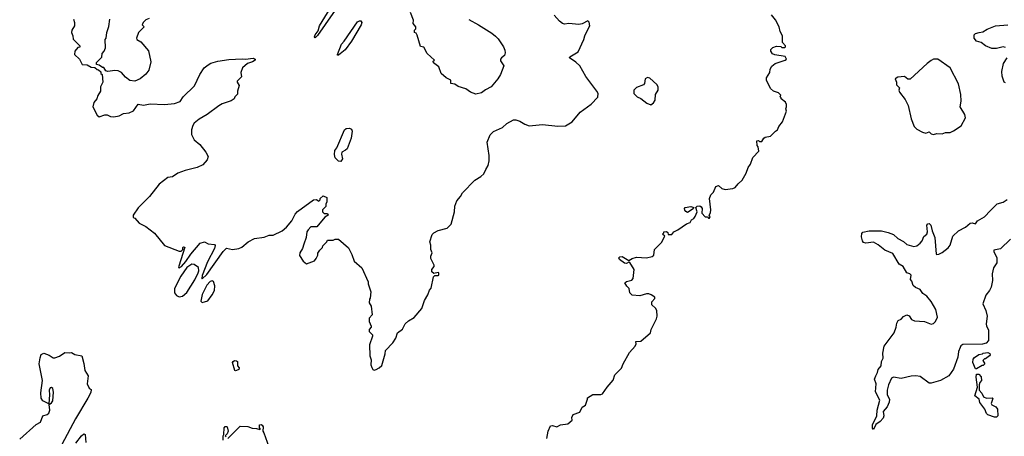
# Model space of a CAD drawing. Extents: x 2220333 to 2384341, y 721037 to 894043.
# Tile 111 of 256: x 2308347 to 2317235, y 772660 to 776420. Entities that reach past the tile are written whole.
import ezdxf

# ---------------------------------------------------------------- set-up
doc = ezdxf.new("R2010")
doc.units = 0

msp = doc.modelspace()

# ---------------------------------------------------------------- linework, layer by layer
at = {"layer": '0CON10XD'}
for points in [[(2311265, 776608.8), (2311035, 776278), (2311015, 776256.7), (2311008.8, 776265), (2311012.9, 776285), (2311040.9, 776319.1), (2311053.7, 776365), (2311148.6, 776521.4)], [(2312402, 776422), (2312487.5, 776375), (2312608.8, 776298.8), (2312641.7, 776271.7), (2312665, 776247.5), (2312713.3, 776175), (2312726, 776145), (2312728.3, 776121.7), (2312723.6, 776096.4), (2312695, 776077.5), (2312687.5, 776065), (2312688.3, 776048.3), (2312717.5, 776005), (2312686.7, 775925), (2312663.3, 775885), (2312602.5, 775815), (2312551.7, 775788.3), (2312515, 775760), (2312465, 775747.5), (2312415, 775767.5), (2312375, 775796.7), (2312305, 775817.5), (2312275, 775837.5), (2312240, 775845), (2312240, 775875), (2312196.4, 775896.4), (2312152.5, 775935), (2312130, 775995), (2312081.7, 776031.7), (2312080, 776045), (2312090, 776055), (2312024.2, 776114.2), (2311995, 776172.5), (2311965, 776177.5), (2311935, 776280), (2311925, 776300), (2311910, 776305), (2311910, 776325), (2311921.7, 776338.3), (2311922.5, 776355), (2311900, 776385), (2311902.5, 776415), (2311873.3, 776485)], [(2315065, 775350), (2315075, 775360), (2315125, 775370), (2315170, 775415), (2315187.5, 775425), (2315200, 775455), (2315231.7, 775498.3), (2315267.5, 775595), (2315262.5, 775615), (2315270, 775635), (2315270, 775655), (2315260, 775675), (2315220, 775705), (2315220, 775715), (2315210, 775725), (2315218.3, 775738.3), (2315195, 775760), (2315150, 775775), (2315125, 775800), (2315087.5, 775875), (2315087.5, 775895), (2315117, 775943), (2315120, 775975), (2315135, 776000), (2315165, 776026.2), (2315256.4, 776053.6), (2315270, 776065), (2315257, 776087), (2315163, 776103), (2315143.6, 776113.6), (2315127.5, 776135), (2315128.3, 776151.7), (2315145, 776170), (2315178.3, 776181.7), (2315217, 776177), (2315225, 776170), (2315255, 776170), (2315260, 776175), (2315260, 776185), (2315233, 776213), (2315232.5, 776275), (2315212.5, 776315), (2315202.5, 776355), (2315168.3, 776418.3), (2315132.5, 776465)], [(2308833.8, 776423.8), (2308842.5, 776395), (2308842.5, 776365), (2308817.5, 776325), (2308813.6, 776303.6), (2308827.5, 776275), (2308830, 776245), (2308890, 776185), (2308888.3, 776171.7), (2308871.7, 776168.3), (2308843, 776137), (2308842.5, 776105), (2308887.5, 776065), (2308910, 776015), (2308955, 776012.5), (2308993, 775993), (2309025, 775990), (2309045, 775970), (2309058.3, 775968.3), (2309078.3, 775948.3), (2309080, 775935), (2309090, 775925), (2309097, 775857), (2309077.5, 775815), (2309077.5, 775775), (2309053, 775737), (2309042.5, 775705), (2309016.4, 775673.6), (2309006.7, 775635), (2309045, 775560), (2309065, 775542.5), (2309115, 775562.5), (2309135, 775562.5), (2309165, 775547.5), (2309195, 775542.5), (2309245, 775552.5), (2309285, 775572.5), (2309335, 775580), (2309375, 775597.5), (2309415, 775657.5), (2309465, 775650), (2309525, 775660), (2309653.6, 775653.6), (2309745, 775662.5), (2309795, 775681.2), (2309823.3, 775725), (2309925, 775822.5), (2309973.3, 775925), (2310012.5, 775985), (2310048, 776012), (2310072.7, 776027.3), (2310135, 776045.7), (2310235, 776061.8), (2310355, 776067.8), (2310385, 776064), (2310455, 776072), (2310472.5, 776065), (2310472.5, 776055), (2310449.5, 776040.5), (2310404.2, 776025.8), (2310357.5, 775985), (2310343.3, 775945), (2310347.5, 775905), (2310310, 775865), (2310310, 775855), (2310327.5, 775825), (2310312.5, 775775), (2310311.7, 775748.3), (2310290, 775725), (2310282.5, 775705), (2310255, 775686.7), (2310175, 775660), (2310145, 775642.5), (2310040, 775565), (2309967, 775523), (2309922.5, 775485), (2309910, 775465), (2309897.5, 775425), (2309897.5, 775385), (2309922.5, 775335), (2309972.5, 775295), (2310027.5, 775225), (2310047.5, 775185), (2310040, 775155), (2309999.3, 775110.7), (2309950, 775085), (2309841.2, 775058.8), (2309775, 775033.8), (2309725, 775001.2), (2309682.5, 774995), (2309606.7, 774935), (2309517.5, 774825), (2309417, 774723), (2309370, 774655), (2309370, 774635), (2309385, 774630), (2309425, 774582.5), (2309485, 774552.5), (2309565, 774492.5), (2309655, 774382.5), (2309785, 774330), (2309805, 774330), (2309820, 774345), (2309820, 774365), (2309825, 774370), (2309838.3, 774368.3), (2309782.5, 774195), (2309780, 774185), (2309785, 774180), (2309805.9, 774194.1), (2309845, 774236.7), (2309892, 774305), (2309975, 774403.8), (2310015, 774416.2), (2310047.5, 774397.5), (2310105, 774392.5), (2310110.7, 774380.7), (2310106.1, 774353.9), (2310042.5, 774235), (2309995, 774110), (2309990, 774085), (2309995, 774082.5), (2310035, 774120), (2310182.8, 774327.2), (2310215, 774358.8), (2310266.4, 774346.4), (2310325.8, 774354.2), (2310352.3, 774367.7), (2310408.8, 774415), (2310465, 774444), (2310555, 774458.6), (2310600, 774475), (2310635, 774476), (2310715, 774514), (2310755, 774548), (2310803.8, 774605), (2310834.3, 774665), (2310855, 774688), (2311000, 774795), (2311027, 774797), (2311048.3, 774781.7), (2311060, 774795), (2311060, 774805), (2311085, 774830), (2311120, 774815), (2311120, 774775), (2311110, 774755), (2311110, 774735), (2311080, 774705), (2311080, 774685), (2311095, 774670), (2311125, 774670), (2311130, 774655), (2311101.7, 774638.3), (2311028.3, 774551.7), (2310975, 774550), (2310950, 774525), (2310938, 774505), (2310933.8, 774455), (2310912.5, 774395), (2310898.8, 774355), (2310875.8, 774315), (2310871.7, 774291.7), (2310905, 774240), (2310935, 774217.5), (2311007.7, 774242.3), (2311023.3, 774265), (2311037.5, 774295), (2311038.3, 774311.7), (2311055, 774340), (2311080, 774365), (2311081.7, 774378.3), (2311120, 774415), (2311125, 774430), (2311175, 774430), (2311195, 774440), (2311225, 774440), (2311315, 774360), (2311345, 774300), (2311365, 774240), (2311435, 774180), (2311492.5, 774055), (2311492.5, 774035), (2311517.5, 773965), (2311511.7, 773908.3), (2311503, 773897), (2311500, 773865), (2311520, 773835), (2311527.5, 773755), (2311500, 773725), (2311502.5, 773695), (2311520, 773655), (2311520, 773645), (2311502.5, 773625), (2311500, 773605), (2311530, 773575), (2311530, 773565), (2311503.3, 773485), (2311507, 773387), (2311519.3, 773349.3), (2311516.7, 773305), (2311525, 773280), (2311533.6, 773263.6), (2311545, 773257.5), (2311565, 773262.5)], [(2309515, 776430), (2309485, 776420), (2309460, 776395), (2309452.5, 776372.5), (2309470, 776355), (2309420, 776305), (2309400, 776255), (2309405, 776240), (2309439.3, 776219.3), (2309510.7, 776140.7), (2309530.7, 776039.3), (2309513.3, 775965), (2309485, 775927.5), (2309433.6, 775886.4), (2309385, 775866.7), (2309341.7, 775871.7), (2309300.7, 775900.7), (2309265, 775942.5), (2309235, 775957.5), (2309205, 775962.5), (2309143, 775953), (2309125, 775960), (2309105, 775990), (2309095, 775990), (2309065, 776010), (2309040, 776015), (2309040, 776035), (2309088.3, 776081.7), (2309090, 776115), (2309110, 776135), (2309122.5, 776165), (2309118.3, 776241.7), (2309127, 776253), (2309132.5, 776305), (2309151.7, 776358.3), (2309160, 776425)], [(2311215, 776100), (2311214.2, 776105), (2311250.9, 776199.1), (2311275, 776226), (2311395, 776401.9), (2311415, 776410.5), (2311425, 776408.5), (2311434.6, 776395), (2311430.4, 776375), (2311343.2, 776225), (2311285, 776148.2), (2311225, 776101.2), (2311215, 776100)], [(2311565, 773262.5), (2311593, 773277), (2311615, 773300), (2311646.2, 773405), (2311647.5, 773435), (2311715, 773502.5), (2311743.3, 773545), (2311757, 773593), (2311803, 773627), (2311827.5, 773675), (2311855, 773702.5), (2311906.4, 773733.6), (2311977.5, 773815), (2312000, 773885), (2312031.7, 773938.3), (2312045, 773980), (2312061.7, 773998.3), (2312081.7, 774098.3), (2312095, 774110), (2312125, 774110), (2312130, 774115), (2312130, 774135), (2312125, 774137.5), (2312085, 774130), (2312067.5, 774145), (2312067.5, 774165), (2312087, 774193), (2312087.5, 774205), (2312057.5, 774265), (2312057.5, 774285), (2312070, 774315), (2312057.5, 774345), (2312057.5, 774385), (2312047.5, 774415), (2312069.3, 774480.7), (2312083.9, 774496.1), (2312125, 774517.5), (2312205, 774537.5), (2312242.5, 774575), (2312273, 774687), (2312273.6, 774736.4), (2312293.9, 774786.1), (2312326.1, 774823.9), (2312345, 774857.5), (2312455, 774972.5), (2312510, 775005), (2312535, 775030), (2312555, 775067.5), (2312576.4, 775103.6), (2312583.3, 775145), (2312583.3, 775195), (2312566.7, 775315), (2312595, 775380), (2312625, 775412.5), (2312705, 775446.7), (2312745, 775482.5), (2312805, 775517.5), (2312825, 775517.5), (2312860, 775505), (2312906.4, 775476.4), (2312945, 775463.3), (2313065, 775473.3), (2313205, 775460), (2313275, 775463.3), (2313335, 775497.5), (2313406.7, 775585), (2313505, 775656.7), (2313565, 775720), (2313567.5, 775755), (2313557.5, 775775), (2313456.4, 775906.4), (2313402.5, 776005), (2313368.3, 776038.3), (2313310, 776075), (2313313.3, 776085), (2313388.8, 776131.2), (2313439.5, 776240.5), (2313446.7, 776275), (2313487.5, 776355), (2313492.5, 776365), (2313487.5, 776397.5), (2313475, 776410), (2313425, 776382.5), (2313395, 776376.7), (2313305, 776386.7), (2313265, 776380), (2313246.4, 776386.4), (2313218.3, 776408.3), (2313171.8, 776461.8)], [(2317245, 776170.6), (2317225.5, 776175.5), (2317165, 776159.2), (2317120.9, 776160.9), (2317064, 776184), (2317025, 776214.4), (2316985, 776226.1), (2316962.7, 776255), (2316963.3, 776285), (2316975, 776297.1), (2317006.5, 776303.5), (2317039.7, 776310.3), (2317078.8, 776335), (2317155, 776364.2), (2317267.2, 776372.8)], [(2316595, 775383.3), (2316625, 775393.3), (2316675, 775390), (2316705, 775402.5), (2316745, 775402.5), (2316775, 775417.5), (2316845, 775462.5), (2316883.3, 775535), (2316878.8, 775565), (2316836.2, 775635), (2316845.8, 775685), (2316842.5, 775745), (2316821.2, 775841.2), (2316745.8, 775985.8), (2316635, 776062.5), (2316595, 776062.5), (2316575, 776052.5), (2316537.5, 776025), (2316385, 775882.5), (2316365, 775882.5), (2316335, 775906.7), (2316275, 775902.5), (2316250, 775885), (2316262.5, 775855), (2316263, 775833), (2316290, 775805), (2316283.3, 775785), (2316290, 775765), (2316338.7, 775698.7), (2316365.7, 775645.7), (2316393.6, 775526.4), (2316421.2, 775455), (2316445, 775432), (2316495, 775403.8), (2316525, 775396.7), (2316555, 775407.5), (2316575, 775390), (2316595, 775383.3)], [(2317245, 775850), (2317233.3, 775855), (2317215, 775910), (2317212.7, 775952.7), (2317226.9, 776025), (2317259.4, 776075)], [(2314045, 775652.5), (2314069.5, 775670.5), (2314083.3, 775695), (2314086.2, 775745), (2314110, 775785), (2314110, 775815), (2314097.5, 775835), (2314035, 775892.5), (2314015, 775900), (2313992.5, 775885), (2313986.7, 775845), (2313978, 775832), (2313915, 775807.5), (2313890, 775785), (2313890, 775755), (2313920, 775725), (2313955, 775707.5), (2314007.7, 775667.7), (2314045, 775652.5)], [(2311245, 775140), (2311225, 775142.5), (2311194.2, 775174.2), (2311188, 775205), (2311190, 775240), (2311210, 775265), (2311279.4, 775425), (2311295, 775437.5), (2311325, 775440.9), (2311341.4, 775431.4), (2311348.5, 775415), (2311337.6, 775352.4), (2311301.4, 775255), (2311288.2, 775241.8), (2311253.8, 775225), (2311252, 775208), (2311261.9, 775165), (2311245, 775140)], [(2313105, 772640), (2313117.5, 772705), (2313137.5, 772755), (2313155, 772758), (2313195, 772746.7), (2313230, 772765), (2313296.1, 772773.9), (2313332.5, 772805), (2313330.7, 772829.3), (2313344.1, 772855.9), (2313403, 772877), (2313425, 772922.5), (2313455, 772940), (2313472.5, 772995), (2313473, 773007), (2313521.2, 773038.8), (2313593.6, 773036.4), (2313607.7, 773042.3), (2313650, 773105), (2313703.6, 773166.4), (2313720, 773215), (2313780, 773275), (2313793.8, 773315), (2313850, 773415), (2313902.5, 773475), (2313912.5, 773495), (2313910, 773515), (2313955, 773520), (2314040, 773595), (2314047.5, 773625), (2314095, 773720), (2314101.2, 773745), (2314096.7, 773795), (2314085, 773817.5), (2314053, 773847), (2314052.5, 773875), (2314080, 773905), (2314080, 773915), (2314048.3, 773938.3), (2314025, 773946.7), (2314005, 773946.7), (2313945, 773927.5), (2313874.1, 773934.1), (2313854.1, 773954.1), (2313848.8, 773995), (2313826.7, 774015), (2313810, 774045), (2313823.6, 774056.4), (2313871.2, 774068.8), (2313885, 774083.3), (2313894, 774165), (2313855, 774227.5), (2313845, 774232.5), (2313825, 774218.8), (2313805, 774222), (2313760, 774255), (2313755, 774270), (2313765, 774281.2), (2313785, 774282), (2313845, 774247.5), (2313875, 774266), (2313915, 774278), (2314005, 774272), (2314055, 774283.8), (2314072.5, 774295), (2314077.5, 774345), (2314139.3, 774410.7), (2314170, 774465), (2314150, 774485), (2314160, 774495), (2314160, 774505), (2314185, 774510), (2314198.3, 774498.3), (2314201.7, 774481.7), (2314235, 774482.5), (2314253, 774507), (2314287, 774523), (2314365, 774577.5), (2314400, 774590), (2314410, 774615), (2314433, 774627), (2314445, 774642.5), (2314461.2, 774685), (2314448.8, 774725), (2314461.5, 774738.5), (2314485, 774740.6), (2314499.8, 774729.8), (2314506, 774715), (2314503.3, 774675), (2314535, 774640), (2314555, 774640), (2314565, 774630), (2314575, 774630), (2314580, 774645), (2314570, 774655), (2314582.5, 774677.5), (2314586.2, 774705), (2314573.6, 774806.4), (2314585, 774840), (2314610, 774865), (2314630, 774915), (2314655, 774922.5), (2314685.8, 774895.8), (2314715, 774887.5), (2314785, 774896.2), (2314806.7, 774905), (2314831.7, 774938.3), (2314868.3, 774971.7), (2314904, 775036), (2314922, 775085), (2314944.2, 775115.8), (2314965, 775177.5), (2315017.5, 775235), (2315011.7, 775271.7), (2315002.5, 775285), (2315001.7, 775328.3), (2315015, 775330), (2315025, 775320), (2315045, 775320), (2315065, 775350)], [(2316837, 773463), (2316822.5, 773425), (2316816.7, 773375), (2316776.2, 773265), (2316734.2, 773205.8), (2316657.7, 773162.3), (2316575, 773140), (2316555, 773140), (2316475, 773198.8), (2316435, 773206), (2316395, 773202.9), (2316305, 773180.8), (2316235, 773194), (2316215.8, 773184.2), (2316188.6, 773125), (2316178.1, 773075), (2316178.6, 773035), (2316198, 772995), (2316195, 772967.5), (2316176, 772925), (2316142.5, 772885), (2316145.9, 772845.9), (2316140, 772825), (2316115, 772793.3), (2316073.8, 772766.2), (2316055, 772722.5), (2316043.6, 772733.6), (2316044, 772765), (2316083.8, 772845), (2316086.7, 772895), (2316110, 772985), (2316071.7, 773061.7), (2316078, 773135), (2316064.2, 773175), (2316075, 773206.2), (2316090, 773235), (2316096.2, 773263.8), (2316123.8, 773295), (2316125.8, 773335), (2316140, 773365), (2316138.3, 773411.7), (2316151.2, 773475), (2316241.2, 773595), (2316260, 773645), (2316265, 773680), (2316277.5, 773705), (2316303.6, 773716.4), (2316325, 773740), (2316355, 773756.7), (2316376.4, 773746.4), (2316397.5, 773715), (2316425, 773701.2), (2316515, 773697.5), (2316575, 773672.9), (2316595, 773679.2), (2316615, 773696), (2316632.5, 773735), (2316615.8, 773805.8), (2316575, 773877.5), (2316534.2, 773924.2), (2316500.3, 773950.3), (2316475, 773986.2), (2316432.7, 774002.7), (2316412.2, 774022.2), (2316400.7, 774060.7), (2316387.5, 774075), (2316393.3, 774115), (2316383.3, 774125), (2316355, 774135.6), (2316322.5, 774192.5), (2316285, 774213.1), (2316228.9, 774308.9), (2316155, 774341.1), (2316095, 774388.4), (2316052.9, 774412.9), (2315985, 774404.1), (2315965, 774410.5), (2315953.9, 774425), (2315945, 774460), (2315948.1, 774491.9), (2315956.9, 774503.1), (2316015, 774514.4), (2316125, 774514.4), (2316185, 774500), (2316235, 774482.5), (2316275, 774444.4), (2316325, 774418), (2316355, 774390.8), (2316418.3, 774371.7), (2316445, 774380), (2316476.6, 774403.4), (2316494, 774425), (2316507.7, 774462.3), (2316536.2, 774485), (2316540.6, 774505), (2316536.7, 774565), (2316545, 774578.6), (2316555, 774581.4), (2316571.4, 774565), (2316583.3, 774515), (2316607.5, 774455), (2316620, 774305), (2316625, 774300), (2316645, 774302.5), (2316675, 774317.5), (2316729.3, 774360.7), (2316747.5, 774385), (2316770, 774465), (2316820, 774515), (2316885, 774547.5), (2316926.1, 774583.9), (2316945, 774586), (2316975, 774576.7), (2316994.1, 774605.9), (2317055, 774641.5), (2317111.3, 774698.7), (2317171.4, 774758.6), (2317225, 774773.3), (2317261.3, 774798.7)], [(2314375, 774681.2), (2314358.6, 774688.6), (2314351.1, 774701.1), (2314349.2, 774715), (2314355, 774726), (2314404.1, 774734.1), (2314432.5, 774725), (2314427.3, 774712.7), (2314375, 774681.2)], [(2317291.2, 774438.8), (2317199.4, 774350.6), (2317141.2, 774338.8), (2317141.2, 774325), (2317167.5, 774275), (2317167.1, 774225), (2317138, 774182), (2317125.3, 774125), (2317128.5, 774065), (2317114.7, 774005.3), (2317101.1, 773975), (2317067.8, 773935), (2317041.4, 773855), (2317067.1, 773795), (2317078.6, 773745), (2317071.4, 773675), (2317074.5, 773654.5), (2317091.4, 773621.4), (2317093.3, 773525), (2317069.7, 773500.3), (2317037.3, 773492.7), (2316860.7, 773489.3), (2316843.6, 773476.4), (2316837, 773463)], [(2309785, 773920), (2309815, 773924), (2309855, 773958), (2309928.3, 774071.7), (2309958, 774135), (2309963.8, 774155), (2309960, 774185), (2309921.7, 774211.7), (2309900, 774215), (2309855, 774183.3), (2309801.4, 774105), (2309743.1, 773995), (2309743.3, 773955), (2309762.3, 773932.3), (2309785, 773920)], [(2309995, 773867.5), (2310015, 773873.3), (2310045, 773883.3), (2310084.1, 773935.9), (2310103.8, 773975), (2310108.3, 774018.3), (2310096.1, 774056.1), (2310085, 774063.3), (2310065, 774056), (2310035.6, 774025), (2309995, 773940), (2309980.7, 773880.7), (2309995, 773867.5)], [(2308346.7, 772635), (2308495, 772767.5), (2308533, 772787), (2308554.1, 772845.9), (2308595, 772857.5), (2308610, 772870), (2308620, 772895), (2308611.7, 772948.3), (2308635, 772962.9), (2308645, 772978.8), (2308653.1, 773056.9), (2308645, 773090), (2308635, 773099.5), (2308622.4, 773097.6), (2308612.8, 773075), (2308617.1, 773035), (2308608.3, 772951.7), (2308555, 772980.6), (2308540, 773005), (2308536.5, 773053.5), (2308553.3, 773165), (2308523.3, 773315), (2308530.7, 773369.3), (2308541.7, 773398.3), (2308565, 773410), (2308613.6, 773393.6), (2308648.3, 773368.3), (2308665, 773367.5), (2308705, 773382.5), (2308755, 773416.7), (2308795, 773412.5), (2308815, 773417.5), (2308845, 773397.5), (2308907.5, 773385), (2308926.4, 773316.4), (2308933.6, 773253.6), (2308963.3, 773205), (2308956.7, 773135), (2308972.5, 773095), (2308991.2, 773081.2), (2308987.8, 773055), (2308962.5, 773005), (2308851.4, 772818.6), (2308726.7, 772585)], [(2316985, 773270), (2316975, 773270), (2316952, 773325), (2316953.8, 773355), (2316965, 773372.5), (2317005, 773397.5), (2317037, 773403), (2317045, 773410), (2317085, 773417.5), (2317105, 773407.5), (2317107.5, 773395), (2317100, 773385), (2317065, 773360), (2317055, 773360), (2317040, 773345), (2317060, 773315), (2317045, 773300), (2317035, 773300), (2316985, 773270)], [(2310295, 773250), (2310290, 773255), (2310267.5, 773325), (2310273.6, 773336.4), (2310287, 773343), (2310305, 773342.5), (2310312.5, 773335), (2310312.5, 773295), (2310328.3, 773278.3), (2310325, 773263.3), (2310305, 773252.5), (2310295, 773250)], [(2317165, 772832.5), (2317145, 772832.5), (2317085, 772853.3), (2317073.8, 772865), (2317057.5, 772905), (2317013.3, 772965), (2317007.5, 772995), (2316970, 773025), (2316992.5, 773105), (2316982, 773195), (2316985, 773220), (2317005, 773220), (2317027, 773197), (2317027.5, 773165), (2317013.3, 773146.7), (2317007.5, 773125), (2317007, 773077), (2317030.7, 773050.7), (2317046.4, 773016.4), (2317073.6, 773003.6), (2317125, 773007.5), (2317131.7, 773001.7), (2317117.5, 772955), (2317123.3, 772943.3), (2317157.5, 772925), (2317172.5, 772905), (2317177.5, 772845), (2317165, 772832.5)], [(2310182.5, 772625), (2310182.5, 772665), (2310190, 772675), (2310192.5, 772735), (2310201.7, 772748.3), (2310215, 772750), (2310220, 772745), (2310227.5, 772705), (2310218.3, 772681.7), (2310200, 772665), (2310210, 772655)], [(2310225, 772640), (2310338.3, 772751.7), (2310405, 772750), (2310445, 772732.5), (2310485, 772730), (2310515, 772720), (2310520, 772725), (2310510, 772735), (2310510, 772765), (2310525, 772766.7), (2310535, 772760), (2310543.3, 772745), (2310542.5, 772705), (2310552, 772692), (2310594.4, 772565)], [(2308853.1, 772596.9), (2308905, 772665.6), (2308925, 772682.5), (2308936.8, 772676.8), (2308943.9, 772603.9)]]:
    msp.add_lwpolyline(points, dxfattribs=at)

doc.saveas('drawing.dxf')
